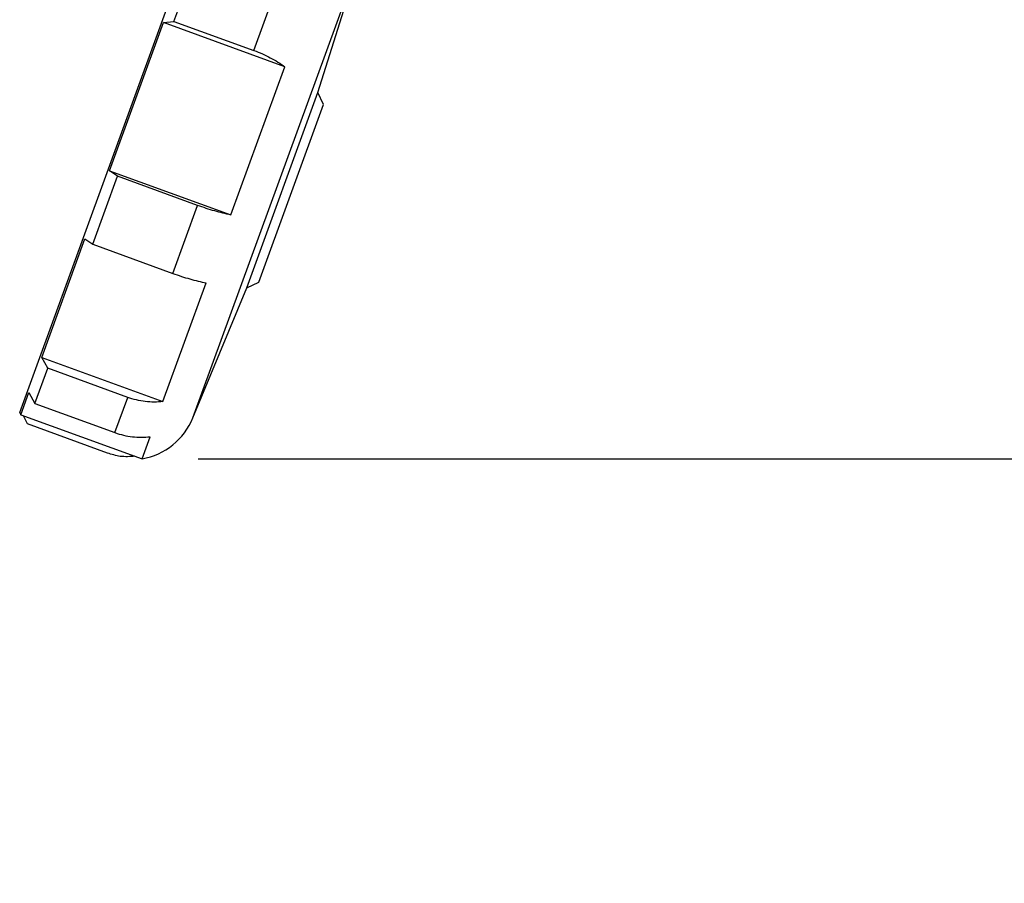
# Model space of a CAD drawing. Header units: inches. Extents: x 1.5 to 64.5, y 1.5 to 49.5.
# Tile 24 of 35: x 35.9 to 41.1, y 27.2 to 31.8. Entities that reach past the tile are written whole.
import ezdxf

# ---------------------------------------------------------------- set-up
doc = ezdxf.new("R2010")
doc.units = ezdxf.units.IN
doc.header["$LTSCALE"] = 6
doc.header["$MEASUREMENT"] = 0
doc.layers.add('DIMENSIONS', color=140, linetype='Continuous', lineweight=25)
doc.styles.add('SLDTEXTSTYLE0', font='TXT', dxfattribs={"width": 0.7})
doc.dimstyles.new('SLDDIMSTYLE0', dxfattribs={"dimtxt": 0.509766, "dimasz": 0.78, "dimexe": 0, "dimexo": 0.0625, "dimgap": 0.127441, "dimtad": 0, "dimtih": 1, "dimtoh": 1, "dimrnd": 1e-09, "dimzin": 12, "dimdsep": 46, "dimtxsty": 'SLDTEXTSTYLE0', "dimsah": 1, "dimcen": 0.09, "dimadec": 0, "dimazin": 3, "dimtfac": 1, "dimtofl": 0, "dimtmove": 0, "dimatfit": 3, "dimfxl": 0, "dimfrac": 2, "dimtolj": 1, "dimtzin": 12, "dimarcsym": 0})

# ---------------------------------------------------------------- blocks, each defined once
blk = doc.blocks.new('_D_8')
at = {"layer": 'DIMENSIONS'}
for p, q in [((41.2453, 31.7986), (45.4748, 31.7986)), ((44.7248, 29.4446), (44.7248, 31.7986)), ((36.8361, 29.4446), (45.4748, 29.4446)), ((44.7248, 28.0004), (44.7248, 29.4446)), ((46.2248, 28.0004), (44.7248, 28.0004)), ((47.1437, 28.0004), (46.9725, 28.0004)), ((46.9725, 28.0004), (46.9725, 27.1902)), ((48.6585, 28.0004), (48.8296, 28.0004)), ((48.8296, 28.0004), (48.8296, 27.1902)), ((46.9725, 27.1902), (47.1437, 27.1902)), ((48.8296, 27.1902), (48.6585, 27.1902))]:
    blk.add_line(p, q, dxfattribs=at)
for points in [[(44.7248, 31.7986), (44.6048, 31.0186), (44.8448, 31.0186)], [(44.7248, 29.4446), (44.8448, 30.2246), (44.6048, 30.2246)]]:
    blk.add_solid(points, dxfattribs=at)
at = {"layer": 'DIMENSIONS', "char_height": 0.5, "attachment_point": 1, "style": 'SLDTEXTSTYLE0'}
for s, insert in [('2.35', (47.1437, 28.759)), ('59.8', (47.1437, 27.8347))]:
    blk.add_mtext(s, dxfattribs=dict(at, insert=insert))

msp = doc.modelspace()

# ---------------------------------------------------------------- linework, layer by layer
for p, q in [((35.8829, 29.693), (36.9183, 32.5377)), ((36.8077, 29.6639), (37.7011, 32.1184)), ((37.4752, 31.4014), (37.7011, 32.1184)), ((36.7066, 31.7806), (36.8251, 32.1061)), ((37.1335, 31.6252), (37.252, 31.9507)), ((36.363, 30.9828), (36.651, 31.774)), ((36.651, 31.774), (36.7066, 31.7806)), ((37.2982, 31.5385), (36.651, 31.774)), ((36.7066, 31.7806), (37.1335, 31.6252)), ((37.0102, 30.7473), (37.2982, 31.5385)), ((37.0956, 30.3583), (37.4752, 31.4014)), ((37.5051, 31.3373), (37.4752, 31.4014)), ((37.1597, 30.3882), (37.5051, 31.3373)), ((36.4055, 30.9535), (36.363, 30.9828)), ((36.363, 30.9828), (37.0102, 30.7473)), ((36.2734, 30.5904), (36.4055, 30.9535)), ((36.8325, 30.7981), (36.4055, 30.9535)), ((36.7003, 30.435), (36.8325, 30.7981)), ((36.0004, 29.9865), (36.2308, 30.6197)), ((36.2308, 30.6197), (36.2734, 30.5904)), ((36.2734, 30.5904), (36.7003, 30.435)), ((36.6476, 29.7509), (36.8781, 30.3842)), ((37.0956, 30.3583), (37.1597, 30.3882)), ((36.8077, 29.6639), (37.0956, 30.3583)), ((36.0324, 29.9284), (36.0004, 29.9865)), ((36.0004, 29.9865), (36.6476, 29.7509)), ((35.964, 29.7404), (36.0324, 29.9284)), ((36.4594, 29.773), (36.0324, 29.9284)), ((35.8889, 29.6802), (35.9319, 29.7985)), ((35.9319, 29.7985), (35.964, 29.7404)), ((36.391, 29.585), (36.4594, 29.773)), ((35.964, 29.7404), (36.391, 29.585)), ((35.8829, 29.693), (35.8889, 29.6802)), ((35.8889, 29.6802), (36.5361, 29.4446)), ((35.9243, 29.6314), (35.9033, 29.6749)), ((36.3513, 29.476), (35.9243, 29.6314)), ((36.5361, 29.4446), (36.5792, 29.563))]:
    msp.add_line(p, q)
msp.add_arc((36.4705, 29.8037), 0.365, 280.3433, 337.484)
for points, knots in [([(37.1335, 31.6252), (37.164, 31.6141), (37.1931, 31.6012), (37.2347, 31.5794), (37.2483, 31.5716), (37.2741, 31.5555), (37.2865, 31.5471), (37.2982, 31.5385)], [0, 0, 0, 0, 0.5, 0.5, 0.75, 0.75, 1, 1, 1, 1]), ([(37.0102, 30.7473), (36.9825, 30.7528), (36.9536, 30.7599), (36.9088, 30.7727), (36.8935, 30.7774), (36.863, 30.7873), (36.8477, 30.7925), (36.8325, 30.7981)], [0, 0, 0, 0, 0.5, 0.5, 0.75, 0.75, 1, 1, 1, 1]), ([(36.7003, 30.435), (36.7308, 30.4239), (36.761, 30.4141), (36.8059, 30.4012), (36.8209, 30.3972), (36.85, 30.3901), (36.8642, 30.3869), (36.8781, 30.3842)], [0, 0, 0, 0, 0.5, 0.5, 0.75, 0.75, 1, 1, 1, 1]), ([(36.6476, 29.7509), (36.6164, 29.7471), (36.585, 29.747), (36.5375, 29.7526), (36.5215, 29.7554), (36.4901, 29.7628), (36.4746, 29.7675), (36.4594, 29.773)], [0, 0, 0, 0, 0.5, 0.5, 0.75, 0.75, 1, 1, 1, 1]), ([(36.391, 29.585), (36.4215, 29.5739), (36.4526, 29.5665), (36.5001, 29.5609), (36.5161, 29.56), (36.5478, 29.56), (36.5636, 29.561), (36.5792, 29.563)], [0, 0, 0, 0, 0.5, 0.5, 0.75, 0.75, 1, 1, 1, 1]), ([(36.4979, 29.4585), (36.4717, 29.4566), (36.4218, 29.4531), (36.374, 29.4686), (36.3513, 29.476)], [0, 0, 0, 0, 0.5250911, 1, 1, 1, 1])]:
    msp.add_open_spline(points, degree=3, knots=knots)

# ---------------------------------------------------------------- dimensions: what is measured, and where the dimension line sits
at = {"layer": 'DIMENSIONS'}
dim = msp.add_linear_dim(base=(44.7248, 31.7986), p1=(36.5361, 29.4446), p2=(40.9453, 31.7986), angle=90, dimstyle='SLDDIMSTYLE0', dxfattribs=at)
dim.commit()
dim.dimension.update_dxf_attribs({"geometry": '_D_8', "text_midpoint": (44.7248, 28.0004), "dimtype": 160})

doc.saveas('drawing.dxf')
